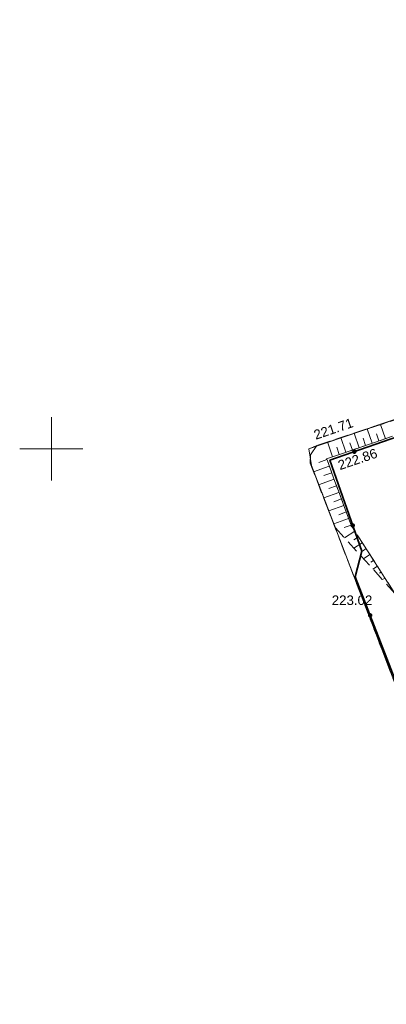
# Model space of a CAD drawing. Extents: x 6602040 to 6602369, y 5745292 to 5745640.
# Tile 7 of 16: x 6602048 to 6602076, y 5745506 to 5745584. Entities that reach past the tile are written whole.
import ezdxf
from ezdxf.enums import TextEntityAlignment as Align

# ---------------------------------------------------------------- set-up
doc = ezdxf.new("R2010")
doc.units = 0
for name, pattern in [('PRZER1-1', [2, 1, -1]), ('PRZER2-1', [3, 2, -1]), ('PRZER3-1', [4, 3, -1])]:
    doc.linetypes.add(name, pattern=pattern)
doc.layers.get('0').update_dxf_attribs({"linetype": 'CONTINUOUS', "lineweight": 13})
for name, color, linetype, lineweight in [('GESDZI', 7, 'CONTINUOUS', 18), ('GSLKOG', 7, 'CONTINUOUS', 35), ('GSPWPS', 7, 'CONTINUOUS', 13), ('GSPWPS_O', 7, 'CONTINUOUS', 13), ('GSSKOA', 7, 'PRZER3-1', 18), ('GSSZSN', 7, 'PRZER2-1', 18)]:
    doc.layers.add(name, color=color, linetype=linetype, lineweight=lineweight)
doc.layers.add('GESKKL', color=82, linetype='PRZER3-1', lineweight=18, true_color=0x24bc24)
doc.layers.add('GESUZY', color=96, linetype='PRZER1-1', lineweight=18, true_color=0x008000)
doc.styles.add('GEO-INFO', font='arial.ttf')

# ---------------------------------------------------------------- blocks, each defined once
blk = doc.blocks.new('KOLO')
blk.add_hatch(color=0).paths.add_polyline_path([(-0.5, 0), (-0.482963, -0.12941), (-0.433013, -0.25), (-0.353553, -0.353553), (-0.25, -0.433013), (-0.12941, -0.482963), (0, -0.5), (0.12941, -0.482963), (0.25, -0.433013), (0.353553, -0.353553), (0.433013, -0.25), (0.482963, -0.12941), (0.5, 0), (0.482963, 0.12941), (0.433013, 0.25), (0.353553, 0.353553), (0.25, 0.433013), (0.12941, 0.482963), (0, 0.5), (-0.12941, 0.482963), (-0.25, 0.433013), (-0.353553, 0.353553), (-0.433013, 0.25), (-0.482963, 0.12941)])

msp = doc.modelspace()

# ---------------------------------------------------------------- linework, layer by layer
at = {"color": 7, "linetype": 'Continuous', "lineweight": 13, "elevation": 100, "flags": 128}
for points in [[(6602050, 5745547.5), (6602050, 5745552.5)], [(6602047.5, 5745550), (6602052.5, 5745550)]]:
    msp.add_lwpolyline(points, dxfattribs=at)
at = {"layer": 'GESDZI', "color": 7, "linetype": 'Continuous', "lineweight": 18, "elevation": 10.22}
msp.add_lwpolyline([(6602128.342, 5745607.943), (6602138.61, 5745583.17), (6602137.33, 5745578.09), (6602135.85, 5745572.24), (6602070.33, 5745550.01), (6602070.54, 5745548.69), (6602095.71, 5745483.03), (6602135.32, 5745455.77), (6602138.85, 5745450.84), (6602330, 5745320.95), (6602339.766, 5745292.585)], dxfattribs=at)
msp.add_lwpolyline([(6602330, 5745320.95), (6602138.85, 5745450.84), (6602135.32, 5745455.77), (6602095.71, 5745483.03), (6602070.54, 5745548.69), (6602070.33, 5745550.01), (6602135.85, 5745572.24), (6602137.33, 5745578.09), (6602143.58, 5745562.15), (6602153.62, 5745538.89), (6602187.43, 5745532.07), (6602216.63, 5745541.79), (6602230.42, 5745509.28), (6602259.38, 5745520.55), (6602328.08, 5745326.51)], close=True, dxfattribs=at)
at = {"layer": 'GESKKL', "color": 82, "linetype": 'PRZER3-1', "lineweight": 18, "ltscale": 0.5, "true_color": 0x24bc24, "elevation": 10.06}
msp.add_lwpolyline([(6602104.062, 5745599.959), (6602104.17, 5745599.55), (6602118.44, 5745584.45), (6602120.52, 5745571.72), (6602117.708, 5745566.085), (6602113.81, 5745564.75), (6602070.33, 5745550.01), (6602070.54, 5745548.69), (6602095.71, 5745483.03)], dxfattribs=at)
at = {"layer": 'GESUZY', "color": 96, "linetype": 'PRZER1-1', "lineweight": 18, "ltscale": 0.5, "true_color": 0x008000, "elevation": 10.08}
for points in [[(6602128.342, 5745607.943), (6602130.868, 5745601.849), (6602138.61, 5745583.17), (6602135.85, 5745572.24), (6602117.708, 5745566.085), (6602113.81, 5745564.75), (6602070.33, 5745550.01), (6602070.54, 5745548.69), (6602095.71, 5745483.03)], [(6602228.604, 5745607.488), (6602271.871, 5745485.27), (6602264.04, 5745454.7), (6602235.22, 5745443.1), (6602228.612, 5745448.917), (6602220.24, 5745441.36), (6602184.25, 5745490.47), (6602154.48, 5745506.1), (6602117.48, 5745485.96), (6602103.168, 5745477.897), (6602095.71, 5745483.03), (6602070.54, 5745548.69), (6602070.33, 5745550.01), (6602113.81, 5745564.75), (6602117.708, 5745566.085), (6602135.85, 5745572.24), (6602138.61, 5745583.17), (6602130.868, 5745601.849), (6602128.342, 5745607.943)]]:
    msp.add_lwpolyline(points, dxfattribs=at)
at = {"layer": 'GSLKOG', "color": 7, "linetype": 'Continuous', "lineweight": 35, "elevation": 10.18}
msp.add_lwpolyline([(6602097.5, 5745482.26), (6602095.93, 5745483.26), (6602084.63, 5745512.45), (6602074.01, 5745539.89), (6602074.52, 5745541.92), (6602072.01, 5745549.1), (6602079.19, 5745551.6), (6602093.23, 5745556.52), (6602094.03, 5745555.39)], dxfattribs=at)
at = {"layer": 'GSSKOA', "color": 7, "linetype": 'PRZER3-1', "lineweight": 18, "ltscale": 0.5, "elevation": 10.18}
msp.add_lwpolyline([(6602096.56, 5745486.19), (6602077.14, 5745538.58), (6602073.68, 5745543.96), (6602071.75, 5745549.2), (6602083.5, 5745553.24), (6602084.38, 5745551.4), (6602086.75, 5745552.19), (6602086.07, 5745554.09), (6602088.57, 5745554.93), (6602089.68, 5745552.15), (6602091.65, 5745552.81), (6602090.64, 5745555.64), (6602093.62, 5745556.64), (6602099.29, 5745558.32), (6602114.79, 5745563.89), (6602123.72, 5745567.1), (6602129.77, 5745569.31)], dxfattribs=at)
at = {"layer": 'GSSZSN', "color": 7, "linetype": 'PRZER2-1', "lineweight": 18, "ltscale": 0.5, "elevation": 10.06}
for points in [[(6602083.5, 5745553.24), (6602084.01, 5745553.98), (6602083.41, 5745554.33), (6602070.97, 5745550.27), (6602070.47, 5745549.53), (6602070.44, 5745548.86), (6602072.44, 5745543.76), (6602077.14, 5745538.58)], [(6602077.14, 5745538.58), (6602073.68, 5745543.96), (6602071.75, 5745549.2), (6602083.5, 5745553.24)]]:
    msp.add_lwpolyline(points, dxfattribs=at)
at = {"layer": 'GSSZSN', "color": 7, "linetype": 'Continuous', "lineweight": 18, "elevation": 10.06, "flags": 128}
for points in [[(6602076.395, 5745550.797), (6602076.01, 5745551.915)], [(6602073.264, 5745549.721), (6602072.863, 5745550.888)], [(6602074.308, 5745550.079), (6602073.912, 5745551.23)], [(6602075.351, 5745550.438), (6602074.961, 5745551.573)], [(6602075.873, 5745550.618), (6602075.679, 5745551.181)], [(6602072.221, 5745549.362), (6602071.814, 5745550.545)], [(6602072.743, 5745549.541), (6602072.541, 5745550.129)], [(6602073.786, 5745549.9), (6602073.587, 5745550.48)], [(6602074.83, 5745550.259), (6602074.633, 5745550.83)], [(6602071.959, 5745548.632), (6602070.71, 5745548.172)], [(6602071.769, 5745549.15), (6602071.138, 5745548.918)], [(6602072.15, 5745548.114), (6602071.531, 5745547.886)], [(6602072.341, 5745547.597), (6602071.113, 5745547.144)], [(6602072.531, 5745547.079), (6602071.923, 5745546.855)], [(6602072.722, 5745546.561), (6602071.516, 5745546.117)], [(6602073.103, 5745545.526), (6602071.919, 5745545.089)], [(6602072.913, 5745546.043), (6602072.315, 5745545.823)], [(6602073.294, 5745545.008), (6602072.707, 5745544.792)], [(6602073.485, 5745544.49), (6602072.322, 5745544.062)], [(6602073.675, 5745543.973), (6602073.14, 5745543.776)], [(6602073.971, 5745543.507), (6602073.149, 5745542.979)], [(6602074.27, 5745543.043), (6602073.897, 5745542.804)], [(6602074.568, 5745542.579), (6602073.901, 5745542.15)], [(6602074.866, 5745542.115), (6602074.571, 5745541.926)], [(6602075.165, 5745541.651), (6602074.652, 5745541.322)], [(6602075.463, 5745541.187), (6602075.246, 5745541.047)], [(6602075.762, 5745540.723), (6602075.404, 5745540.493)], [(6602076.06, 5745540.259), (6602075.92, 5745540.169)], [(6602076.358, 5745539.795), (6602076.156, 5745539.665)]]:
    msp.add_lwpolyline(points, dxfattribs=at)

# ---------------------------------------------------------------- block references
at = {"layer": 'GSLKOG', "color": 7, "lineweight": 35, "xscale": 0.35, "yscale": 0.35}
for p in [(6602073.936, 5745549.771, 10.18), (6602073.812, 5745543.946, 10.18), (6602075.187, 5745536.849, 10.18)]:
    msp.add_blockref('KOLO', p, dxfattribs=at)
at = {"layer": 'GSPWPS', "color": 7, "lineweight": 13, "xscale": 0.09, "yscale": 0.09}
for p in [(6602070.47, 5745549.53, 10.08), (6602071.75, 5745549.2, 10.08)]:
    msp.add_blockref('KOLO', p, dxfattribs=at)

# ---------------------------------------------------------------- texts
at = {"layer": 'GSPWPS_O', "color": 7, "linetype": 'Continuous', "lineweight": 0, "style": 'GEO-INFO'}
msp.add_text('221.71', height=0.75, rotation=18.74135, dxfattribs=at).set_placement((6602070.887, 5745550.709, 10.8))
msp.add_text('222.86', height=0.75, rotation=18.74135, dxfattribs=at).set_placement((6602075.832, 5745549.34, 10.8), align=Align.RIGHT)
msp.add_text('223.02', height=0.75, dxfattribs=at).set_placement((6602072.154, 5745537.665, 10.8))

doc.saveas('drawing.dxf')
